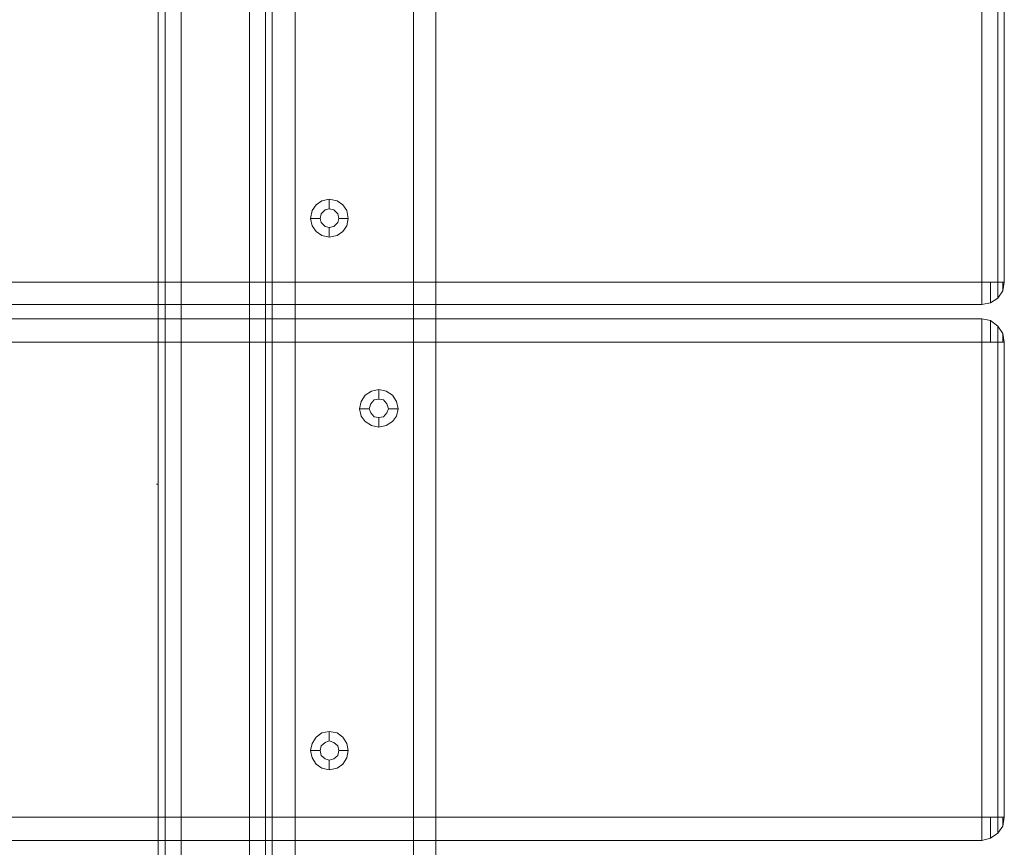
# Model space of a CAD drawing. Header units: millimetres. Extents: x 0 to 74930, y -1933 to 40510.
# Tile 198 of 256: x 40304 to 40563, y 17295 to 17512. Entities that reach past the tile are written whole.
import ezdxf

# ---------------------------------------------------------------- set-up
doc = ezdxf.new("R2010")
doc.units = ezdxf.units.MM
doc.header["$LTSCALE"] = 100
doc.layers.add('T--L9071_TERREIN_INR_Tafels', color=30, linetype='Continuous')

# ---------------------------------------------------------------- blocks, each defined once
blk = doc.blocks.new('Picknicktafel 180x160cm')
at = {"layer": 'T--L9071_TERREIN_INR_Tafels', "color": 30, "lineweight": 0}
for p, q in [((1579.41, 1588.06), (1579.41, 1.06)), ((1583.63, 1589.12), (1583.63, 0)), ((1601.57, 0), (1601.57, 1589.12)), ((1605.79, 1588.06), (1605.79, 1.06)), ((1577.51, 3.59), (1577.51, 1585.53)), ((1607.48, 1585.53), (1607.48, 3.59)), ((1577.51, 1540.57), (1577.51, 48.55)), ((1607.48, 1540.57), (1607.48, 48.55)), ((1579.41, 1538.03), (1579.41, 51.08)), ((1605.79, 1538.03), (1605.79, 51.08)), ((1583.63, 1537.19), (1583.63, 52.14)), ((1601.57, 1537.19), (1601.57, 52.14)), ((1579.41, 451.32), (1579.41, 1137.8)), ((1583.63, 450.26), (1583.63, 1138.85)), ((1601.57, 1138.85), (1601.57, 450.26)), ((1605.79, 451.32), (1605.79, 1137.8)), ((1577.51, 1135.26), (1577.51, 453.85)), ((1607.48, 453.85), (1607.48, 1135.26)), ((1607.48, 1128.3), (1607.48, 460.82)), ((1607.48, 460.82), (1607.48, 1128.3)), ((1613.6, 460.82), (1613.6, 1128.3)), ((1613.6, 460.82), (1613.6, 1128.3)), ((1644.63, 1128.3), (1644.63, 460.82)), ((1644.63, 460.82), (1644.63, 1128.3)), ((1650.55, 1128.3), (1650.55, 460.82)), ((1650.55, 460.82), (1650.55, 1128.3)), ((1607.48, 1110.57), (1607.48, 478.76)), ((1607.48, 478.76), (1607.48, 1110.57)), ((1613.6, 1110.57), (1613.6, 478.76)), ((1613.6, 478.76), (1613.6, 1110.57)), ((1644.63, 1110.57), (1644.63, 478.76)), ((1644.63, 478.76), (1644.63, 1110.57)), ((1650.55, 1110.57), (1650.55, 478.76)), ((1650.55, 478.76), (1650.55, 1110.57)), ((1577.51, 498.82), (1577.51, 1090.3)), ((1607.48, 1090.3), (1607.48, 498.82)), ((1579.41, 501.35), (1579.41, 1087.77)), ((1605.79, 501.35), (1605.79, 1087.77)), ((1583.63, 1086.71), (1583.63, 502.4)), ((1601.57, 502.4), (1601.57, 1086.71)), ((1794.09, 872.87), (1794.09, 998.05)), ((1794.09, 998.05), (1794.09, 872.87)), ((1798.31, 872.87), (1798.31, 998.05)), ((1798.31, 998.05), (1798.31, 872.87)), ((1800, 872.87), (1800, 998.05)), ((1800, 998.05), (1800, 872.87)), ((1619.09, 893.14), (1618.04, 891.66)), ((1620.57, 894.19), (1619.09, 893.14)), ((1622.47, 894.62), (1620.57, 894.19)), ((1624.58, 894.19), (1622.47, 894.62)), ((1622.47, 894.62), (1622.47, 892.08)), ((1626.06, 893.14), (1624.58, 894.19)), ((1627.11, 891.66), (1626.06, 893.14)), ((1618.04, 891.66), (1617.61, 889.55)), ((1620.15, 889.55), (1620.36, 890.82)), ((1620.36, 890.82), (1620.15, 889.55)), ((1620.36, 890.82), (1621.41, 891.87)), ((1621.41, 891.87), (1620.36, 890.82)), ((1621.41, 891.87), (1622.47, 892.08)), ((1622.47, 892.08), (1621.41, 891.87)), ((1622.47, 892.08), (1623.74, 891.87)), ((1623.74, 891.87), (1622.47, 892.08)), ((1623.74, 891.87), (1624.79, 890.82)), ((1624.79, 890.82), (1623.74, 891.87)), ((1624.79, 890.82), (1625, 889.55)), ((1625, 889.55), (1624.79, 890.82)), ((1627.54, 889.55), (1627.11, 891.66)), ((1617.61, 889.55), (1618.04, 887.65)), ((1617.61, 889.55), (1620.15, 889.55)), ((1620.36, 888.5), (1620.15, 889.55)), ((1620.15, 889.55), (1620.15, 889.55)), ((1620.15, 889.55), (1620.36, 888.5)), ((1621.41, 887.44), (1620.36, 888.5)), ((1620.36, 888.5), (1621.41, 887.44)), ((1624.79, 888.5), (1623.74, 887.44)), ((1623.74, 887.44), (1624.79, 888.5)), ((1625, 889.55), (1624.79, 888.5)), ((1624.79, 888.5), (1625, 889.55)), ((1625, 889.55), (1625, 889.55)), ((1627.54, 889.55), (1625, 889.55)), ((1627.11, 887.65), (1627.54, 889.55)), ((1627.54, 889.55), (1627.54, 889.55)), ((1618.04, 887.65), (1619.09, 886.17)), ((1619.09, 886.17), (1620.57, 885.12)), ((1622.47, 887.23), (1621.41, 887.44)), ((1621.41, 887.44), (1622.47, 887.23)), ((1623.74, 887.44), (1622.47, 887.23)), ((1622.47, 887.23), (1623.74, 887.44)), ((1622.47, 884.7), (1622.47, 887.23)), ((1624.58, 885.12), (1626.06, 886.17)), ((1626.06, 886.17), (1627.11, 887.65)), ((1620.57, 885.12), (1622.47, 884.7)), ((1622.47, 884.7), (1624.58, 885.12)), ((1794.09, 872.87), (6.12, 872.87)), ((1794.09, 872.87), (6.12, 872.87)), ((6.12, 872.87), (1794.09, 872.87)), ((6.12, 872.87), (1794.09, 872.87)), ((1794.09, 872.87), (1796.41, 872.87)), ((1796.41, 872.87), (1794.09, 872.87)), ((1794.09, 870.55), (1794.09, 872.87)), ((1794.09, 872.87), (1794.09, 870.55)), ((1796.41, 872.87), (1798.31, 872.87)), ((1798.31, 872.87), (1796.41, 872.87)), ((1796.41, 870.76), (1796.41, 872.87)), ((1796.41, 872.87), (1796.41, 870.76)), ((1798.31, 872.87), (1799.58, 872.87)), ((1799.58, 872.87), (1798.31, 872.87)), ((1798.31, 870.76), (1798.31, 872.87)), ((1798.31, 872.87), (1798.31, 870.76)), ((1799.58, 872.87), (1800, 872.87)), ((1800, 872.87), (1799.58, 872.87)), ((1799.58, 870.55), (1800, 872.87)), ((1800, 872.87), (1799.58, 870.55)), ((1799.58, 871.82), (1799.58, 872.87)), ((1799.58, 872.87), (1799.58, 871.82)), ((1794.09, 868.65), (1794.09, 870.55)), ((1794.09, 870.55), (1794.09, 868.65)), ((1796.41, 868.86), (1796.41, 870.76)), ((1796.41, 870.76), (1796.41, 868.86)), ((1798.31, 869.29), (1798.31, 870.76)), ((1798.31, 870.76), (1798.31, 869.29)), ((1798.31, 868.65), (1799.58, 870.55)), ((1799.58, 870.55), (1798.31, 868.65)), ((1799.58, 870.97), (1799.58, 871.82)), ((1799.58, 871.82), (1799.58, 870.97)), ((1799.58, 870.55), (1799.58, 870.97)), ((1799.58, 870.97), (1799.58, 870.55)), ((1794.09, 867.39), (1794.09, 868.65)), ((1794.09, 868.65), (1794.09, 867.39)), ((1794.09, 866.96), (1796.41, 867.39)), ((1796.41, 867.39), (1794.09, 866.96)), ((1794.09, 866.96), (1794.09, 867.39)), ((1794.09, 867.39), (1794.09, 866.96)), ((1796.41, 867.81), (1796.41, 868.86)), ((1796.41, 868.86), (1796.41, 867.81)), ((1796.41, 867.39), (1798.31, 868.65)), ((1798.31, 868.65), (1796.41, 867.39)), ((1796.41, 867.39), (1796.41, 867.81)), ((1796.41, 867.81), (1796.41, 867.39)), ((1798.31, 868.65), (1798.31, 869.29)), ((1798.31, 869.29), (1798.31, 868.65)), ((1794.09, 866.96), (6.12, 866.96)), ((6.12, 866.96), (1794.09, 866.96)), ((6.12, 866.96), (1794.09, 866.96)), ((6.12, 866.96), (1794.09, 866.96)), ((1794.09, 863.16), (6.12, 863.16)), ((1794.09, 863.16), (6.12, 863.16)), ((6.12, 863.16), (1794.09, 863.16)), ((6.12, 863.16), (1794.09, 863.16)), ((1794.09, 863.16), (1796.41, 862.74)), ((1796.41, 862.74), (1794.09, 863.16)), ((1794.09, 862.74), (1794.09, 863.16)), ((1794.09, 863.16), (1794.09, 862.74)), ((1794.09, 861.26), (1794.09, 862.74)), ((1794.09, 862.74), (1794.09, 861.26)), ((1796.41, 862.74), (1798.31, 861.26)), ((1798.31, 861.26), (1796.41, 862.74)), ((1796.41, 862.32), (1796.41, 862.74)), ((1796.41, 862.74), (1796.41, 862.32)), ((1796.41, 861.05), (1796.41, 862.32)), ((1796.41, 862.32), (1796.41, 861.05)), ((1794.09, 859.36), (1794.09, 861.26)), ((1794.09, 861.26), (1794.09, 859.36)), ((1796.41, 859.15), (1796.41, 861.05)), ((1796.41, 861.05), (1796.41, 859.15)), ((1798.31, 861.26), (1799.58, 859.36)), ((1799.58, 859.36), (1798.31, 861.26)), ((1798.31, 860.84), (1798.31, 861.26)), ((1798.31, 861.26), (1798.31, 860.84)), ((1798.31, 859.15), (1798.31, 860.84)), ((1798.31, 860.84), (1798.31, 859.15)), ((1794.09, 857.04), (6.12, 857.04)), ((1794.09, 857.04), (6.12, 857.04)), ((6.12, 857.04), (1794.09, 857.04)), ((6.12, 857.04), (1794.09, 857.04)), ((1794.09, 857.04), (1794.09, 859.36)), ((1794.09, 859.36), (1794.09, 857.04)), ((1796.41, 857.04), (1794.09, 857.04)), ((1794.09, 857.04), (1796.41, 857.04)), ((1794.09, 732.07), (1794.09, 857.04)), ((1794.09, 857.04), (1794.09, 732.07)), ((1796.41, 857.04), (1796.41, 859.15)), ((1796.41, 859.15), (1796.41, 857.04)), ((1798.31, 857.04), (1796.41, 857.04)), ((1796.41, 857.04), (1798.31, 857.04)), ((1798.31, 857.04), (1798.31, 859.15)), ((1798.31, 859.15), (1798.31, 857.04)), ((1799.58, 857.04), (1798.31, 857.04)), ((1798.31, 857.04), (1799.58, 857.04)), ((1798.31, 732.07), (1798.31, 857.04)), ((1798.31, 857.04), (1798.31, 732.07)), ((1799.58, 859.36), (1800, 857.04)), ((1800, 857.04), (1799.58, 859.36)), ((1799.58, 859.15), (1799.58, 859.36)), ((1799.58, 859.36), (1799.58, 859.15)), ((1799.58, 858.31), (1799.58, 859.15)), ((1799.58, 859.15), (1799.58, 858.31)), ((1799.58, 857.04), (1799.58, 858.31)), ((1799.58, 858.31), (1799.58, 857.04)), ((1800, 857.04), (1799.58, 857.04)), ((1799.58, 857.04), (1800, 857.04)), ((1800, 732.07), (1800, 857.04)), ((1800, 857.04), (1800, 732.07)), ((1633.66, 844.17), (1631.97, 843.11)), ((1635.56, 844.59), (1633.66, 844.17)), ((1637.46, 844.17), (1635.56, 844.59)), ((1635.56, 844.59), (1635.56, 842.05)), ((1639.15, 843.11), (1637.46, 844.17)), ((1630.91, 841.42), (1630.49, 839.52)), ((1631.97, 843.11), (1630.91, 841.42)), ((1633.45, 840.79), (1634.29, 841.84)), ((1634.29, 841.84), (1633.45, 840.79)), ((1634.29, 841.84), (1635.56, 842.05)), ((1635.56, 842.05), (1634.29, 841.84)), ((1635.56, 842.05), (1636.82, 841.84)), ((1636.82, 841.84), (1635.56, 842.05)), ((1636.82, 841.84), (1637.67, 840.79)), ((1637.67, 840.79), (1636.82, 841.84)), ((1640.2, 841.42), (1639.15, 843.11)), ((1640.62, 839.52), (1640.2, 841.42)), ((1630.49, 839.52), (1630.91, 837.62)), ((1630.49, 839.52), (1633.02, 839.52)), ((1633.02, 839.52), (1633.45, 840.79)), ((1633.45, 840.79), (1633.02, 839.52)), ((1633.45, 838.47), (1633.02, 839.52)), ((1633.02, 839.52), (1633.02, 839.52)), ((1633.02, 839.52), (1633.45, 838.47)), ((1637.67, 840.79), (1638.09, 839.52)), ((1638.09, 839.52), (1637.67, 840.79)), ((1638.09, 839.52), (1637.67, 838.47)), ((1637.67, 838.47), (1638.09, 839.52)), ((1638.09, 839.52), (1638.09, 839.52)), ((1640.62, 839.52), (1638.09, 839.52)), ((1640.2, 837.62), (1640.62, 839.52)), ((1640.62, 839.52), (1640.62, 839.52)), ((1630.91, 837.62), (1631.97, 836.14)), ((1634.29, 837.41), (1633.45, 838.47)), ((1633.45, 838.47), (1634.29, 837.41)), ((1635.56, 837.2), (1634.29, 837.41)), ((1634.29, 837.41), (1635.56, 837.2)), ((1636.82, 837.41), (1635.56, 837.2)), ((1635.56, 837.2), (1636.82, 837.41)), ((1635.56, 834.67), (1635.56, 837.2)), ((1637.67, 838.47), (1636.82, 837.41)), ((1636.82, 837.41), (1637.67, 838.47)), ((1639.15, 836.14), (1640.2, 837.62)), ((1631.97, 836.14), (1633.66, 835.09)), ((1633.66, 835.09), (1635.56, 834.67)), ((1635.56, 834.67), (1637.46, 835.09)), ((1637.46, 835.09), (1639.15, 836.14)), ((1620.57, 754.24), (1619.09, 753.18)), ((1622.47, 754.66), (1620.57, 754.24)), ((1624.58, 754.24), (1622.47, 754.66)), ((1622.47, 754.66), (1622.47, 752.13)), ((1626.06, 753.18), (1624.58, 754.24)), ((1618.04, 751.5), (1617.61, 749.6)), ((1619.09, 753.18), (1618.04, 751.5)), ((1620.15, 749.6), (1620.36, 750.86)), ((1620.36, 750.86), (1620.15, 749.6)), ((1620.36, 750.86), (1621.41, 751.71)), ((1621.41, 751.71), (1620.36, 750.86)), ((1621.41, 751.71), (1622.47, 752.13)), ((1622.47, 752.13), (1621.41, 751.71)), ((1622.47, 752.13), (1623.74, 751.71)), ((1623.74, 751.71), (1622.47, 752.13)), ((1623.74, 751.71), (1624.79, 750.86)), ((1624.79, 750.86), (1623.74, 751.71)), ((1624.79, 750.86), (1625, 749.6)), ((1625, 749.6), (1624.79, 750.86)), ((1627.11, 751.5), (1626.06, 753.18)), ((1627.54, 749.6), (1627.11, 751.5)), ((1617.61, 749.6), (1618.04, 747.7)), ((1617.61, 749.6), (1620.15, 749.6)), ((1620.36, 748.33), (1620.15, 749.6)), ((1620.15, 749.6), (1620.15, 749.6)), ((1620.15, 749.6), (1620.36, 748.33)), ((1621.41, 747.48), (1620.36, 748.33)), ((1620.36, 748.33), (1621.41, 747.48)), ((1624.79, 748.33), (1623.74, 747.48)), ((1623.74, 747.48), (1624.79, 748.33)), ((1625, 749.6), (1624.79, 748.33)), ((1624.79, 748.33), (1625, 749.6)), ((1625, 749.6), (1625, 749.6)), ((1627.54, 749.6), (1625, 749.6)), ((1627.11, 747.7), (1627.54, 749.6)), ((1627.54, 749.6), (1627.54, 749.6)), ((1618.04, 747.7), (1619.09, 746.01)), ((1619.09, 746.01), (1620.57, 744.95)), ((1622.47, 747.06), (1621.41, 747.48)), ((1621.41, 747.48), (1622.47, 747.06)), ((1623.74, 747.48), (1622.47, 747.06)), ((1622.47, 747.06), (1623.74, 747.48)), ((1622.47, 744.53), (1622.47, 747.06)), ((1624.58, 744.95), (1626.06, 746.01)), ((1626.06, 746.01), (1627.11, 747.7)), ((1620.57, 744.95), (1622.47, 744.53)), ((1622.47, 744.53), (1624.58, 744.95)), ((1794.09, 732.07), (6.12, 732.07)), ((1794.09, 732.07), (6.12, 732.07)), ((6.12, 732.07), (1794.09, 732.07)), ((6.12, 732.07), (1794.09, 732.07)), ((1794.09, 732.07), (1796.41, 732.07)), ((1796.41, 732.07), (1794.09, 732.07)), ((1794.09, 729.75), (1794.09, 732.07)), ((1794.09, 732.07), (1794.09, 729.75)), ((1796.41, 732.07), (1798.31, 732.07)), ((1798.31, 732.07), (1796.41, 732.07)), ((1796.41, 729.96), (1796.41, 732.07)), ((1796.41, 732.07), (1796.41, 729.96)), ((1798.31, 732.07), (1799.58, 732.07)), ((1799.58, 732.07), (1798.31, 732.07)), ((1798.31, 729.96), (1798.31, 732.07)), ((1798.31, 732.07), (1798.31, 729.96)), ((1799.58, 732.07), (1800, 732.07)), ((1800, 732.07), (1799.58, 732.07)), ((1799.58, 729.75), (1800, 732.07)), ((1800, 732.07), (1799.58, 729.75)), ((1799.58, 730.81), (1799.58, 732.07)), ((1799.58, 732.07), (1799.58, 730.81)), ((1799.58, 729.96), (1799.58, 730.81)), ((1799.58, 730.81), (1799.58, 729.96)), ((1794.09, 727.85), (1794.09, 729.75)), ((1794.09, 729.75), (1794.09, 727.85)), ((1794.09, 726.59), (1794.09, 727.85)), ((1794.09, 727.85), (1794.09, 726.59)), ((1796.41, 728.06), (1796.41, 729.96)), ((1796.41, 729.96), (1796.41, 728.06)), ((1796.41, 727.01), (1796.41, 728.06)), ((1796.41, 728.06), (1796.41, 727.01)), ((1796.41, 726.59), (1798.31, 727.85)), ((1798.31, 727.85), (1796.41, 726.59)), ((1798.31, 728.27), (1798.31, 729.96)), ((1798.31, 729.96), (1798.31, 728.27)), ((1798.31, 727.85), (1799.58, 729.75)), ((1799.58, 729.75), (1798.31, 727.85)), ((1798.31, 727.85), (1798.31, 728.27)), ((1798.31, 728.27), (1798.31, 727.85)), ((1799.58, 729.75), (1799.58, 729.96)), ((1799.58, 729.96), (1799.58, 729.75)), ((1794.09, 725.95), (6.12, 725.95)), ((6.12, 725.95), (1794.09, 725.95)), ((6.12, 725.95), (1794.09, 725.95)), ((6.12, 725.95), (1794.09, 725.95)), ((1794.09, 725.95), (1796.41, 726.59)), ((1796.41, 726.59), (1794.09, 725.95)), ((1794.09, 725.95), (1794.09, 726.59)), ((1794.09, 726.59), (1794.09, 725.95)), ((1796.41, 726.59), (1796.41, 727.01)), ((1796.41, 727.01), (1796.41, 726.59))]:
    blk.add_line(p, q, dxfattribs=at)
at = {"layer": 'T--L9071_TERREIN_INR_Tafels', "color": 251, "lineweight": 0}
for p, q in [((1577.51, 819.68), (1577.08, 819.68)), ((1577.51, 769.65), (1577.51, 819.68)), ((1577.51, 819.68), (1577.51, 769.65)), ((1577.51, 798.78), (1577.51, 798.99)), ((1577.51, 798.99), (1577.51, 798.78)), ((1577.51, 797.72), (1577.51, 798.78)), ((1577.51, 798.78), (1577.51, 797.72)), ((1577.51, 796.25), (1577.51, 797.72)), ((1577.51, 797.72), (1577.51, 796.25)), ((1577.51, 794.56), (1577.51, 796.25)), ((1577.51, 796.25), (1577.51, 794.56)), ((1577.51, 792.87), (1577.51, 794.56)), ((1577.51, 794.56), (1577.51, 792.87)), ((1577.51, 791.39), (1577.51, 792.87)), ((1577.51, 792.87), (1577.51, 791.39)), ((1577.51, 790.34), (1577.51, 791.39)), ((1577.51, 791.39), (1577.51, 790.34)), ((1577.51, 790.13), (1577.51, 790.34)), ((1577.51, 790.34), (1577.51, 790.13)), ((1577.51, 790.13), (1577.51, 790.13))]:
    blk.add_line(p, q, dxfattribs=at)

msp = doc.modelspace()

# ---------------------------------------------------------------- block references
at = {"layer": 'T--L9071_TERREIN_INR_Tafels'}
msp.add_blockref('Picknicktafel 180x160cm', (38762.89, 16570.44), dxfattribs=at)

doc.saveas('drawing.dxf')
